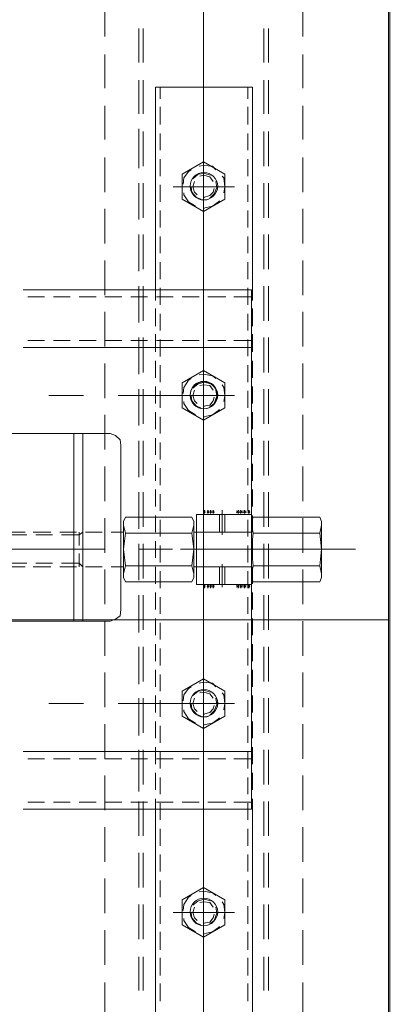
# Model space of a CAD drawing. Header units: millimetres. Extents: x -410 to 72073, y -3152 to 13830.
# Tile 50 of 92: x 15308 to 15434, y 5493 to 5818. Entities that reach past the tile are written whole.
import ezdxf
from ezdxf.enums import TextEntityAlignment as Align

# ---------------------------------------------------------------- set-up
doc = ezdxf.new("R2010")
doc.units = ezdxf.units.MM
for name, color, linetype, lineweight, true_color in [('A-CEILING-01', 7, 'Continuous', 5, 0xd56ca8), ('A-CEILING-05', 7, 'Continuous', 5, 0x139b48), ('M-MEP-ELLG-LIGHT', 5, 'Continuous', 15, 0x0000ff)]:
    doc.layers.add(name, color=color, linetype=linetype, lineweight=lineweight, true_color=true_color)
doc.layers.add('A-LIGHT', color=1, linetype='Continuous', lineweight=5)
doc.layers.add('ACMV-EQP-CHW', color=30, linetype='Continuous', true_color=0xff7f00)
doc.layers.add('RCP LAYOUT', color=9, linetype='Continuous', true_color=0x808080)
doc.styles.get("Standard").update_dxf_attribs({"font": 'arial.ttf'})

# ---------------------------------------------------------------- blocks, each defined once
blk = doc.blocks.new('LIGHT-600X600MM')
at = {"color": 0}
blk.add_line((300, 0), (-300, 0), dxfattribs=at)
blk.add_lwpolyline([(-300, 300), (-300, -300), (300, -300), (300, 300)], close=True, dxfattribs=at)
blk.add_attdef('E', text='', height=100).set_placement((400, 250), align=Align.MIDDLE_CENTER)
blk = doc.blocks.new('A$C98a85b24')
at = {"layer": 'M-MEP-ELLG-LIGHT', "color": 8, "true_color": 0x808080}
blk.add_blockref('LIGHT-600X600MM', (10939.99, 5619.99), dxfattribs=at)
blk = doc.blocks.new('A$C9bf954c9')
at = {"layer": 'A-CEILING-01', "true_color": 0x808080}
h = blk.add_hatch(dxfattribs=at)
h.set_pattern_fill('ANSI37', color=8, scale=2000)
h.set_pattern_definition([(45, (0, 0), (-176.7767, 176.7767), []), (135, (0, 0), (-176.7767, -176.7767), [])])
edge = h.paths.add_edge_path()
edge.add_line((17350, 13380), (12020, 13380))
edge.add_line((12020, 13380), (12020, 13280))
edge.add_line((12020, 13280), (11820, 13280))
edge.add_line((11820, 13280), (11820, 13380))
edge.add_line((11820, 13380), (6090, 13380))
edge.add_line((6090, 13380), (6090, 13280))
edge.add_line((6090, 13280), (5890, 13280))
edge.add_line((5890, 13280), (5890, 13380))
edge.add_line((5890, 13380), (350, 13380))
edge.add_line((350, 13380), (200, 13380))
edge.add_line((200, 13380), (200, 4520))
edge.add_line((200, 4520), (650, 4520))
edge.add_line((650, 4520), (650, 4220))
edge.add_line((650, 4220), (200, 4220))
edge.add_line((200, 4220), (200, 3270))
edge.add_line((200, 3270), (3945, 3270))
edge.add_line((3945, 3270), (3945, 3920))
edge.add_line((3945, 3920), (6135, 3920))
edge.add_line((6135, 3920), (6135, 3270))
edge.add_line((6135, 3270), (9805, 3270))
edge.add_line((9805, 3270), (9805, 3070))
edge.add_line((9805, 3070), (10125.7, 3070))
edge.add_line((10125.7, 3070), (10125.7, 3423))
edge.add_line((10125.7, 3423), (11242.06, 4539.36))
edge.add_line((11242.06, 4539.36), (10770.13, 5011.3))
edge.add_line((10770.13, 5011.3), (11904.42, 6145.58))
edge.add_line((11904.42, 6145.58), (14298.83, 8540))
edge.add_line((14298.83, 8540), (14450, 8540))
edge.add_line((14450, 8540), (14450, 9620))
edge.add_line((14450, 9620), (14450, 12330))
edge.add_arc((15200, 12330), 750, 90, 180, ccw=False)
edge.add_line((15200, 13080), (17350, 13080))
edge.add_line((17350, 13080), (17350, 13380))
h.paths.add_polyline_path([(5890.13, 11294.23), (6090.12, 11294.23), (6090.12, 11094.22), (5890.13, 11094.22)], flags=16)
h.paths.add_polyline_path([(5890.13, 9330), (6090.12, 9330), (6090.12, 9129.99), (5890.13, 9129.99)], flags=16)
h.paths.add_polyline_path([(5890, 8418.41), (6090, 8418.41), (6090, 8218.41), (5890, 8218.41)], flags=16)
h.paths.add_polyline_path([(5890, 6030), (6090, 6030), (6090, 5829.99), (5890, 5829.99)], flags=16)
h.paths.add_polyline_path([(11820, 8418.41), (12020, 8418.41), (12020, 8218.41), (11820, 8218.41)], flags=16)
h.paths.add_polyline_path([(11820, 9330), (12020, 9330), (12020, 9129.99), (11820, 9129.99)], flags=16)
h.paths.add_polyline_path([(11820.13, 11294.23), (12020.12, 11294.23), (12020.12, 11094.22), (11820.13, 11094.22)], flags=16)
at = {"layer": 'A-CEILING-05', "true_color": 0x808080}
h = blk.add_hatch(dxfattribs=at)
h.set_pattern_fill('_USER', color=8, scale=600, double=1, pattern_type=0)
h.set_pattern_definition([(0, (17230, 9520), (0, 600), []), (90, (17230, 9520), (-600, 4e-14), [])])
h.paths.add_polyline_path([(15490.92, 3520), (14590, 3520), (14590, 9520), (17230, 9520), (17230, 3520), (16390.92, 3520)])
at = {"layer": 'A-LIGHT', "color": 8, "true_color": 0x808080}
blk.add_blockref('A$C98a85b24', (4190, 0), dxfattribs=at)
blk = doc.blocks.new('A$C256bf26b')
blk.add_blockref('A$C9bf954c9', (0, 0))
blk = doc.blocks.new('AHU-7.5TR-CARRIER')
at = {"layer": 'ACMV-EQP-CHW', "lineweight": 15}
for points in [[(-445.39, -260.94), (-445.39, -309.8)], [(-455.92, -272.64), (-454.46, -272.06)], [(-454.46, -272.06), (-436.03, -272.06)], [(-453.29, -295.17), (-450.65, -294.58), (-450.65, -272.64), (-445.39, -272.06), (-439.83, -272.64), (-439.83, -294.58)], [(-450.65, -272.64), (-453.29, -272.06)], [(-437.2, -272.06), (-439.83, -272.64)], [(-434.56, -272.64), (-436.03, -272.06)], [(-455.92, -272.64), (-455.92, -294.58)], [(-434.56, -272.64), (-434.56, -294.58)], [(-614.18, -278.2), (-625.3, -278.2)], [(-597.21, -278.2), (-608.33, -278.2)], [(-580.25, -278.2), (-591.37, -278.2)], [(-562.98, -278.2), (-574.39, -278.2)], [(-546.02, -278.2), (-557.43, -278.2)], [(-529.06, -278.2), (-540.46, -278.2)], [(-512.09, -278.2), (-523.5, -278.2)], [(-495.12, -278.2), (-506.53, -278.2)], [(-478.15, -278.2), (-489.56, -278.2)], [(-461.18, -278.2), (-472.6, -278.2)], [(-444.21, -278.2), (-455.62, -278.2)], [(-427.26, -278.2), (-438.66, -278.2)], [(-410.28, -278.2), (-421.7, -278.2)], [(-393.32, -278.2), (-404.73, -278.2)], [(-376.35, -278.2), (-387.76, -278.2)], [(-359.38, -278.2), (-370.79, -278.2)], [(-342.41, -278.2), (-353.82, -278.2)], [(-325.45, -278.2), (-336.86, -278.2)], [(-308.49, -278.2), (-319.9, -278.2)], [(-291.52, -278.2), (-302.64, -278.2)], [(-605.69, -289.61), (-616.81, -289.61)], [(-605.69, -291.07), (-616.81, -291.07)], [(-588.74, -289.61), (-599.85, -289.61)], [(-588.74, -291.07), (-599.85, -291.07)], [(-571.47, -289.61), (-582.88, -289.61)], [(-571.47, -291.07), (-582.88, -291.07)], [(-554.51, -289.61), (-565.91, -289.61)], [(-554.51, -291.07), (-565.91, -291.07)], [(-537.54, -289.61), (-548.95, -289.61)], [(-537.54, -291.07), (-548.95, -291.07)], [(-520.58, -289.61), (-531.98, -289.61)], [(-520.58, -291.07), (-531.98, -291.07)], [(-503.6, -289.61), (-515.02, -289.61)], [(-503.6, -291.07), (-515.02, -291.07)], [(-486.63, -289.61), (-498.04, -289.61)], [(-486.63, -291.07), (-498.04, -291.07)], [(-469.67, -289.61), (-481.08, -289.61)], [(-469.67, -291.07), (-481.08, -291.07)], [(-452.7, -289.61), (-464.11, -289.61)], [(-452.7, -291.07), (-464.11, -291.07)], [(-435.73, -289.61), (-447.14, -289.61)], [(-435.73, -291.07), (-447.14, -291.07)], [(-445.39, -291.65), (-445.39, -318.57)], [(-418.77, -289.61), (-430.18, -289.61)], [(-418.77, -291.07), (-430.18, -291.07)], [(-401.8, -289.61), (-413.21, -289.61)], [(-401.8, -291.07), (-413.21, -291.07)], [(-384.84, -289.61), (-396.25, -289.61)], [(-384.84, -291.07), (-396.25, -291.07)], [(-367.86, -289.61), (-379.28, -289.61)], [(-367.86, -291.07), (-379.28, -291.07)], [(-350.9, -289.61), (-362.3, -289.61)], [(-350.9, -291.07), (-362.3, -291.07)], [(-333.93, -289.61), (-345.34, -289.61)], [(-333.93, -291.07), (-345.34, -291.07)], [(-316.96, -289.61), (-328.37, -289.61)], [(-316.96, -291.07), (-328.37, -291.07)], [(-300, -289.61), (-311.12, -289.61)], [(-300, -291.07), (-311.12, -291.07)], [(-597.51, -294.88), (-597.51, -326.77), (-530.81, -326.77)], [(-530.81, -294.88), (-597.51, -294.88)], [(-527.3, -294.88), (-530.81, -294.88)], [(-518.81, -294.88), (-524.66, -294.88)], [(-510.33, -294.88), (-516.18, -294.88)], [(-501.84, -294.88), (-507.4, -294.88)], [(-493.36, -294.88), (-498.93, -294.88)], [(-484.88, -294.88), (-490.44, -294.88)], [(-476.4, -294.88), (-481.96, -294.88)], [(-467.91, -294.88), (-473.47, -294.88)], [(-459.44, -294.88), (-464.99, -294.88)], [(-450.95, -294.88), (-456.5, -294.88)], [(-455.92, -294.58), (-454.46, -295.17)], [(-450.65, -294.58), (-445.39, -295.16), (-439.83, -294.58), (-437.2, -295.16)], [(-442.46, -294.88), (-448.02, -294.88)], [(-433.99, -294.88), (-439.54, -294.88)], [(-434.56, -294.58), (-436.03, -295.16)], [(-425.5, -294.88), (-431.06, -294.88)], [(-417.02, -294.88), (-422.58, -294.88)], [(-408.53, -294.88), (-414.09, -294.88)], [(-400.05, -294.88), (-405.61, -294.88)], [(-391.56, -294.88), (-397.12, -294.88)], [(-383.08, -294.88), (-388.64, -294.88)], [(-374.6, -294.88), (-380.16, -294.88)], [(-366.11, -294.88), (-371.68, -294.88)], [(-359.68, -294.88), (-363.19, -294.88)], [(-281.87, -294.88), (-359.68, -294.88)], [(-593.7, -296.34), (-597.51, -296.34)], [(-585.21, -296.34), (-591.07, -296.34)], [(-576.73, -296.34), (-582.3, -296.34)], [(-568.26, -296.34), (-573.82, -296.34)], [(-559.77, -296.34), (-565.33, -296.34)], [(-551.28, -296.34), (-556.85, -296.34)], [(-542.8, -296.34), (-548.37, -296.34)], [(-534.32, -296.34), (-539.88, -296.34)], [(-525.84, -296.34), (-531.4, -296.34)], [(-359.68, -370.35), (-359.68, -363.33), (-359.68, -295.16), (-530.81, -295.16)], [(-530.81, -295.17), (-530.81, -363.33)], [(-528.47, -295.17), (-528.47, -301.02)], [(-517.35, -296.34), (-522.91, -296.34)], [(-508.88, -296.34), (-514.43, -296.34)], [(-514.13, -295.17), (-514.13, -301.02)], [(-511.79, -295.17), (-511.79, -363.33)], [(-500.38, -296.34), (-505.94, -296.34)], [(-491.9, -296.34), (-497.47, -296.34)], [(-483.42, -296.34), (-488.98, -296.34)], [(-474.94, -296.34), (-480.5, -296.34)], [(-466.46, -296.34), (-472.01, -296.34)], [(-457.97, -296.34), (-463.52, -296.34)], [(-458.26, -296.04), (-457.09, -296.04)], [(-458.26, -297.51), (-457.09, -297.51)], [(-457.96, -295.75), (-457.38, -296.34)], [(-457.96, -296.34), (-457.38, -295.75)], [(-457.96, -296.92), (-457.38, -297.8)], [(-457.96, -297.8), (-457.38, -296.92)], [(-457.96, -298.09), (-457.38, -298.97)], [(-457.96, -298.97), (-457.38, -298.09)], [(-456.8, -295.17), (-456.8, -313.3)], [(-449.48, -296.34), (-455.05, -296.34)], [(-454.46, -295.17), (-436.03, -295.17)], [(-450.95, -295.17), (-450.95, -313.3)], [(-450.95, -295.17), (-450.95, -314.18)], [(-441, -296.34), (-446.57, -296.34)], [(-439.54, -295.17), (-439.54, -313.3)], [(-439.54, -295.17), (-439.54, -314.18)], [(-432.52, -296.34), (-438.08, -296.34)], [(-433.69, -295.17), (-433.69, -313.3)], [(-432.52, -296.04), (-433.69, -296.04)], [(-432.52, -297.51), (-433.69, -297.51)], [(-432.81, -295.75), (-433.39, -296.34)], [(-432.81, -296.34), (-433.39, -295.75)], [(-432.81, -296.92), (-433.39, -297.8)], [(-432.81, -297.8), (-433.39, -296.92)], [(-432.81, -298.09), (-433.39, -298.97)], [(-432.81, -298.97), (-433.39, -298.09)], [(-424.03, -296.34), (-429.59, -296.34)], [(-415.55, -296.34), (-421.11, -296.34)], [(-407.07, -296.34), (-412.63, -296.34)], [(-398.58, -296.34), (-404.14, -296.34)], [(-390.1, -296.34), (-395.66, -296.34)], [(-381.62, -296.34), (-387.18, -296.34)], [(-378.69, -295.17), (-378.69, -363.33)], [(-373.13, -296.34), (-378.69, -296.34)], [(-376.35, -295.17), (-376.35, -301.02)], [(-364.65, -296.34), (-370.2, -296.34)], [(-362.02, -295.17), (-362.02, -301.02)], [(-356.17, -296.34), (-361.72, -296.34)], [(-347.69, -296.34), (-353.24, -296.34)], [(-339.2, -296.34), (-344.76, -296.34)], [(-330.72, -296.34), (-336.28, -296.34)], [(-321.94, -296.34), (-327.79, -296.34)], [(-313.46, -296.34), (-319.31, -296.34)], [(-304.96, -296.34), (-310.82, -296.34)], [(-296.49, -296.34), (-302.34, -296.34)], [(-564.74, -300.73), (-564.74, -320.91)], [(-495.99, -300.72), (-495.99, -320.91)], [(-458.26, -298.67), (-457.09, -298.67)], [(-458.26, -299.55), (-457.09, -299.55)], [(-457.96, -299.26), (-457.38, -300.14)], [(-457.96, -300.14), (-457.38, -299.26)], [(-432.52, -298.67), (-433.69, -298.67)], [(-432.52, -299.55), (-433.69, -299.55)], [(-432.81, -299.26), (-433.39, -300.14)], [(-432.81, -300.14), (-433.39, -299.26)], [(-394.48, -300.72), (-394.48, -320.91)], [(-325.75, -300.72), (-325.75, -320.91)], [(-568.84, -303.94), (-572.93, -310.97), (-568.84, -317.98)], [(-568.84, -303.94), (-560.65, -303.94)], [(-562.69, -304.24), (-564.74, -303.95), (-567.67, -304.24), (-568.26, -304.82)], [(-560.65, -317.98), (-556.56, -310.97), (-560.65, -303.94)], [(-528.47, -303.65), (-528.47, -309.51)], [(-514.13, -303.65), (-514.13, -309.51)], [(-500.09, -303.94), (-504.18, -310.97), (-500.09, -317.98)], [(-500.09, -303.94), (-491.9, -303.94)], [(-493.96, -304.24), (-495.99, -303.95), (-498.63, -304.24), (-499.5, -304.82)], [(-491.9, -317.98), (-487.8, -310.97), (-491.9, -303.94)], [(-450.07, -304.82), (-458.26, -304.82)], [(-450.95, -303.94), (-456.8, -303.94)], [(-432.81, -304.82), (-440.42, -304.82)], [(-433.69, -303.94), (-439.54, -303.94)], [(-398.58, -303.94), (-402.67, -310.97), (-398.58, -317.98)], [(-398.58, -303.94), (-390.39, -303.94)], [(-392.44, -304.24), (-394.49, -303.95), (-397.42, -304.24), (-398, -304.82)], [(-390.39, -317.98), (-386.3, -310.97), (-390.39, -303.94)], [(-376.35, -303.65), (-376.35, -309.51)], [(-362.02, -303.65), (-362.02, -309.51)], [(-329.84, -303.94), (-333.93, -310.97), (-329.84, -317.98)], [(-329.84, -303.94), (-321.65, -303.94)], [(-323.7, -304.24), (-325.75, -303.95), (-328.37, -304.24), (-329.25, -304.82)], [(-321.65, -317.98), (-317.56, -310.97), (-321.65, -303.94)], [(-570.3, -306.87), (-571.48, -308.04), (-571.76, -310.97), (-571.48, -312.43)], [(-566.5, -307.75), (-567.96, -308.92), (-568.55, -310.97), (-568.26, -312.14)], [(-560.94, -308.92), (-562.4, -307.45), (-564.45, -306.57), (-566.49, -306.87)], [(-561.23, -310.67), (-561.23, -310.97), (-561.82, -308.92), (-562.98, -307.75), (-564.16, -307.45)], [(-557.72, -310.67), (-557.72, -310.97), (-558.31, -308.04), (-559.77, -305.99), (-560.06, -305.69)], [(-501.55, -306.87), (-502.44, -308.04), (-503.02, -310.97), (-502.73, -312.43)], [(-497.75, -307.75), (-499.22, -308.92), (-499.5, -310.97), (-499.22, -312.14)], [(-492.2, -308.92), (-493.36, -307.45), (-495.7, -306.57), (-497.75, -306.87)], [(-495.99, -339.05), (-495.99, -304.82)], [(-492.49, -310.67), (-492.49, -310.97), (-492.77, -308.92), (-494.24, -307.75), (-495.42, -307.45)], [(-488.98, -310.67), (-488.98, -310.97), (-489.56, -308.04), (-491.03, -305.99), (-491.32, -305.69)], [(-458.26, -307.75), (-457.09, -307.75)], [(-457.96, -307.45), (-457.38, -308.04)], [(-457.96, -308.04), (-457.38, -307.45)], [(-450.95, -305.69), (-456.8, -305.69)], [(-433.69, -305.7), (-439.54, -305.7)], [(-432.52, -307.75), (-433.69, -307.75)], [(-432.81, -307.45), (-433.39, -308.04)], [(-432.81, -308.04), (-433.39, -307.45)], [(-400.05, -306.87), (-401.22, -308.04), (-401.51, -310.97), (-401.22, -312.43)], [(-396.25, -307.75), (-397.71, -308.92), (-398.29, -310.97), (-398, -312.14)], [(-390.68, -308.92), (-392.15, -307.45), (-394.2, -306.57), (-396.24, -306.87)], [(-394.48, -339.05), (-394.48, -304.82)], [(-390.99, -310.67), (-390.99, -310.97), (-391.56, -308.92), (-392.73, -307.75), (-393.9, -307.45)], [(-387.47, -310.67), (-387.47, -310.97), (-388.05, -308.04), (-389.52, -305.99), (-389.81, -305.69)], [(-331.3, -306.87), (-332.18, -308.04), (-332.76, -310.97), (-332.47, -312.43)], [(-327.5, -307.75), (-328.96, -308.92), (-329.25, -310.97), (-328.96, -312.14)], [(-321.94, -308.92), (-323.11, -307.45), (-325.45, -306.57), (-327.5, -306.87)], [(-322.23, -310.67), (-322.23, -310.97), (-322.53, -308.92), (-323.98, -307.75), (-325.16, -307.45)], [(-318.72, -310.67), (-318.72, -310.97), (-319.31, -308.04), (-320.77, -305.99), (-321.06, -305.69)], [(-599.85, -310.97), (-656.59, -310.97)], [(-545.43, -310.97), (-606, -310.97)], [(-577.32, -310.97), (-588.74, -310.97)], [(-568.55, -308.62), (-569.13, -310.67), (-568.84, -312.72), (-567.38, -314.48)], [(-509.46, -310.97), (-565.91, -310.97)], [(-522.91, -310.97), (-534.03, -310.97)], [(-454.75, -310.97), (-511.5, -310.97)], [(-462.36, -310.97), (-501.84, -310.97)], [(-499.8, -308.62), (-500.39, -310.67), (-499.8, -312.72), (-498.34, -314.48)], [(-486.64, -310.97), (-498.04, -310.97)], [(-418.77, -310.97), (-475.52, -310.97)], [(-458.26, -308.62), (-457.09, -308.62)], [(-458.26, -309.51), (-457.09, -309.51)], [(-458.26, -310.67), (-457.09, -310.67)], [(-457.96, -308.33), (-457.38, -308.92)], [(-457.96, -308.92), (-457.38, -308.33)], [(-457.96, -309.21), (-457.38, -309.8)], [(-457.96, -309.8), (-457.38, -309.21)], [(-457.96, -310.38), (-457.38, -310.97)], [(-457.96, -310.97), (-457.38, -310.38)], [(-439.54, -310.97), (-450.95, -310.97)], [(-432.23, -310.97), (-443.64, -310.97)], [(-432.52, -308.62), (-433.69, -308.62)], [(-432.52, -309.51), (-433.69, -309.51)], [(-432.52, -310.67), (-433.69, -310.67)], [(-432.81, -308.33), (-433.39, -308.92)], [(-432.81, -308.92), (-433.39, -308.33)], [(-432.81, -309.21), (-433.39, -309.8)], [(-432.81, -309.8), (-433.39, -309.21)], [(-432.81, -310.38), (-433.39, -310.97)], [(-432.81, -310.97), (-433.39, -310.38)], [(-388.64, -310.97), (-428.43, -310.97)], [(-364.36, -310.97), (-420.82, -310.97)], [(-396.25, -310.97), (-407.36, -310.97)], [(-398.29, -308.62), (-398.87, -310.67), (-398.58, -312.72), (-397.12, -314.48)], [(-328.37, -310.97), (-384.84, -310.97)], [(-341.55, -310.97), (-352.94, -310.97)], [(-273.68, -310.97), (-330.43, -310.97)], [(-329.54, -308.62), (-330.13, -310.67), (-329.54, -312.72), (-328.08, -314.48)], [(-305.56, -310.97), (-316.96, -310.97)], [(-566.5, -313.89), (-564.74, -314.48), (-562.98, -313.89), (-562.11, -313.01)], [(-564.74, -315.06), (-562.99, -314.76), (-561.23, -313.3), (-560.65, -311.84)], [(-562.69, -317.4), (-562.11, -317.4), (-559.77, -315.94), (-558.31, -313.59)], [(-528.47, -312.43), (-528.47, -317.99)], [(-514.13, -312.43), (-514.13, -317.99)], [(-497.75, -313.89), (-495.99, -314.48), (-494.24, -313.89), (-493.36, -313.01)], [(-495.7, -315.06), (-494.24, -314.76), (-492.49, -313.3), (-491.9, -311.84)], [(-493.96, -317.4), (-493.36, -317.4), (-491.03, -315.94), (-489.56, -313.59)], [(-433.69, -313.3), (-456.8, -313.3)], [(-454.46, -314.18), (-455.92, -314.76), (-455.92, -336.71), (-454.46, -337.29)], [(-454.46, -314.18), (-436.03, -314.18)], [(-453.29, -337.29), (-450.65, -336.71), (-450.65, -314.76), (-453.29, -314.18)], [(-450.95, -314.18), (-439.54, -314.18)], [(-439.83, -314.76), (-445.39, -314.18), (-450.65, -314.76)], [(-437.2, -314.18), (-439.83, -314.76)], [(-434.56, -314.76), (-436.03, -314.18)], [(-396.25, -313.89), (-394.49, -314.48), (-392.73, -313.89), (-391.85, -313.01)], [(-394.48, -315.06), (-392.74, -314.76), (-390.99, -313.3), (-390.39, -311.84)], [(-392.44, -317.4), (-391.85, -317.4), (-389.51, -315.94), (-388.05, -313.59)], [(-376.35, -312.43), (-376.35, -317.99)], [(-362.02, -312.43), (-362.02, -317.99)], [(-327.5, -313.89), (-325.75, -314.48), (-323.98, -313.89), (-323.11, -313.01)], [(-325.45, -315.06), (-323.98, -314.76), (-322.23, -313.3), (-321.65, -311.84)], [(-323.7, -317.4), (-323.11, -317.4), (-320.77, -315.94), (-319.31, -313.59)], [(-570.3, -315.06), (-569.72, -315.94), (-567.67, -317.4), (-565.62, -317.69)], [(-501.55, -315.06), (-500.97, -315.94), (-498.63, -317.4), (-496.58, -317.69)], [(-439.83, -336.71), (-439.83, -314.76)], [(-434.56, -336.71), (-434.56, -314.76)], [(-400.05, -315.06), (-399.46, -315.94), (-397.42, -317.4), (-395.36, -317.69)], [(-331.3, -315.06), (-330.72, -315.94), (-328.37, -317.4), (-326.32, -317.69)], [(-568.84, -317.98), (-560.65, -317.98)], [(-528.47, -320.91), (-528.47, -326.47)], [(-514.13, -320.91), (-514.13, -326.47)], [(-500.09, -317.98), (-491.9, -317.98)], [(-398.58, -317.98), (-390.39, -317.98)], [(-376.35, -320.91), (-376.35, -326.47)], [(-362.02, -320.91), (-362.02, -326.47)], [(-329.84, -317.98), (-321.65, -317.98)], [(-445.39, -321.21), (-445.39, -332.32)], [(-597.51, -325.29), (-593.7, -325.29)], [(-591.07, -325.29), (-585.22, -325.29)], [(-582.3, -325.29), (-576.74, -325.29)], [(-573.82, -325.29), (-568.26, -325.29)], [(-565.33, -325.29), (-559.77, -325.29)], [(-556.85, -325.29), (-551.28, -325.29)], [(-548.36, -325.29), (-542.8, -325.29)], [(-539.88, -325.29), (-534.32, -325.29)], [(-531.4, -325.29), (-525.84, -325.29)], [(-530.81, -326.77), (-527.3, -326.77)], [(-524.66, -326.77), (-518.81, -326.77)], [(-522.91, -325.29), (-517.35, -325.29)], [(-516.18, -326.77), (-510.33, -326.77)], [(-514.43, -325.29), (-508.87, -325.29)], [(-507.4, -326.77), (-501.84, -326.77)], [(-505.94, -325.29), (-500.39, -325.29)], [(-498.93, -326.77), (-493.36, -326.77)], [(-497.46, -325.29), (-491.9, -325.29)], [(-490.44, -326.77), (-484.88, -326.77)], [(-488.98, -325.29), (-483.42, -325.29)], [(-481.96, -326.77), (-476.4, -326.77)], [(-480.5, -325.29), (-474.94, -325.29)], [(-473.47, -326.77), (-467.91, -326.77)], [(-472.01, -325.29), (-466.46, -325.29)], [(-464.99, -326.77), (-459.44, -326.77)], [(-463.52, -325.29), (-457.97, -325.29)], [(-456.5, -326.77), (-450.95, -326.77)], [(-455.05, -325.29), (-449.48, -325.29)], [(-448.02, -326.77), (-442.46, -326.77)], [(-446.56, -325.29), (-441, -325.29)], [(-439.54, -326.77), (-433.99, -326.77)], [(-438.08, -325.29), (-432.52, -325.29)], [(-431.06, -326.77), (-425.5, -326.77)], [(-429.59, -325.29), (-424.04, -325.29)], [(-422.58, -326.77), (-417.02, -326.77)], [(-421.11, -325.29), (-415.56, -325.29)], [(-414.09, -326.77), (-408.53, -326.77)], [(-412.63, -325.29), (-407.07, -325.29)], [(-405.61, -326.77), (-400.05, -326.77)], [(-404.14, -325.29), (-398.58, -325.29)], [(-397.12, -326.77), (-391.56, -326.77)], [(-395.66, -325.29), (-390.1, -325.29)], [(-388.64, -326.77), (-383.08, -326.77)], [(-387.18, -325.29), (-381.62, -325.29)], [(-380.16, -326.77), (-374.6, -326.77)], [(-378.69, -325.29), (-373.13, -325.29)], [(-371.68, -326.77), (-366.11, -326.77)], [(-370.2, -325.29), (-364.65, -325.29)], [(-363.19, -326.77), (-284.79, -326.77)], [(-361.72, -325.29), (-356.17, -325.29)], [(-353.24, -325.29), (-347.68, -325.29)], [(-344.76, -325.29), (-339.2, -325.29)], [(-336.27, -325.29), (-330.72, -325.29)], [(-327.79, -325.29), (-321.94, -325.29)], [(-319.31, -325.29), (-313.45, -325.29)], [(-310.82, -325.29), (-304.96, -325.29)], [(-302.34, -325.29), (-296.49, -325.29)], [(-528.47, -329.39), (-528.47, -334.95)], [(-514.13, -329.39), (-514.13, -334.95)], [(-376.35, -329.39), (-376.35, -334.95)], [(-362.02, -329.39), (-362.02, -334.95)], [(-605.69, -330.86), (-616.81, -330.86)], [(-605.69, -332.32), (-616.81, -332.32)], [(-588.74, -330.86), (-599.85, -330.86)], [(-588.74, -332.32), (-599.85, -332.32)], [(-570.89, -332.32), (-583.75, -332.32)], [(-571.47, -330.86), (-582.88, -330.86)], [(-571.47, -332.32), (-582.88, -332.32)], [(-554.51, -330.86), (-565.91, -330.86)], [(-554.51, -332.32), (-565.91, -332.32)], [(-553.91, -332.32), (-565.33, -332.32)], [(-537.54, -330.86), (-548.95, -330.86)], [(-537.54, -332.32), (-548.95, -332.32)], [(-536.95, -332.32), (-548.07, -332.32)], [(-520.58, -330.86), (-531.98, -330.86)], [(-520.58, -332.32), (-531.98, -332.32)], [(-519.99, -332.32), (-531.11, -332.32)], [(-503.6, -330.86), (-515.02, -330.86)], [(-503.6, -332.32), (-515.02, -332.32)], [(-503.02, -332.32), (-514.13, -332.32)], [(-486.63, -330.86), (-498.04, -330.86)], [(-486.63, -332.32), (-498.04, -332.32)], [(-486.05, -332.32), (-497.17, -332.32)], [(-469.67, -330.86), (-481.08, -330.86)], [(-469.67, -332.32), (-481.08, -332.32)], [(-469.09, -332.32), (-480.2, -332.32)], [(-452.7, -330.86), (-464.11, -330.86)], [(-452.7, -332.32), (-464.11, -332.32)], [(-452.11, -332.32), (-463.24, -332.32)], [(-435.73, -330.86), (-447.14, -330.86)], [(-435.73, -332.32), (-447.14, -332.32)], [(-435.15, -332.32), (-446.26, -332.32)], [(-418.77, -330.86), (-430.18, -330.86)], [(-418.77, -332.32), (-430.18, -332.32)], [(-417.88, -332.32), (-429.3, -332.32)], [(-401.8, -330.86), (-413.21, -330.86)], [(-401.8, -332.32), (-413.21, -332.32)], [(-400.93, -332.32), (-412.33, -332.32)], [(-384.84, -330.86), (-396.25, -330.86)], [(-384.84, -332.32), (-396.25, -332.32)], [(-383.95, -332.32), (-395.36, -332.32)], [(-367.86, -330.86), (-379.28, -330.86)], [(-367.86, -332.32), (-379.28, -332.32)], [(-365.53, -332.32), (-378.4, -332.32)], [(-350.9, -330.86), (-362.3, -330.86)], [(-350.9, -332.32), (-362.3, -332.32)], [(-333.93, -330.86), (-345.34, -330.86)], [(-333.93, -332.32), (-345.34, -332.32)], [(-316.96, -330.86), (-328.37, -330.86)], [(-316.96, -332.32), (-328.37, -332.32)], [(-300, -330.86), (-311.12, -330.86)], [(-300, -332.32), (-311.12, -332.32)], [(-450.65, -336.71), (-445.39, -337.29), (-439.83, -336.71), (-437.2, -337.29)], [(-434.56, -336.71), (-436.03, -337.29)], [(-528.47, -337.88), (-528.47, -343.43)], [(-514.13, -337.88), (-514.13, -343.43)], [(-479.62, -338.17), (-481.37, -338.46), (-482.84, -339.93), (-483.42, -341.68)], [(-425.5, -338.17), (-479.62, -338.17)], [(-454.46, -337.29), (-436.03, -337.29)], [(-450.95, -337.29), (-450.95, -341.39)], [(-439.54, -337.29), (-439.54, -341.39)], [(-421.7, -341.68), (-422.28, -339.93), (-423.45, -338.46), (-425.5, -338.17)], [(-376.35, -337.88), (-376.35, -343.43)], [(-362.02, -337.88), (-362.02, -343.43)], [(-614.18, -343.43), (-625.3, -343.43)], [(-597.21, -343.43), (-608.33, -343.43)], [(-580.25, -343.43), (-591.37, -343.43)], [(-562.98, -343.43), (-574.39, -343.43)], [(-546.02, -343.43), (-557.43, -343.43)], [(-529.06, -343.43), (-540.46, -343.43)], [(-512.09, -343.43), (-523.5, -343.43)], [(-495.12, -343.43), (-506.53, -343.43)], [(-478.15, -343.43), (-489.56, -343.43)], [(-483.42, -341.68), (-483.42, -382.34)], [(-461.18, -343.43), (-472.59, -343.43)], [(-444.21, -343.43), (-455.62, -343.43)], [(-445.39, -343.72), (-445.39, -400.19)], [(-427.26, -343.43), (-438.66, -343.43)], [(-421.7, -341.68), (-421.7, -382.34)], [(-410.28, -343.43), (-421.7, -343.43)], [(-393.32, -343.43), (-404.73, -343.43)], [(-376.35, -343.43), (-387.76, -343.43)], [(-359.38, -343.43), (-370.79, -343.43)], [(-342.41, -343.43), (-353.82, -343.43)], [(-325.45, -343.43), (-336.86, -343.43)], [(-308.49, -343.43), (-319.9, -343.43)], [(-291.52, -343.43), (-302.64, -343.43)], [(-528.47, -346.36), (-528.47, -351.92)], [(-514.13, -346.36), (-514.13, -351.92)], [(-450.95, -344.32), (-450.95, -349.87)], [(-439.54, -344.32), (-439.54, -349.87)], [(-376.35, -346.36), (-376.35, -351.92)], [(-362.02, -346.36), (-362.02, -351.92)], [(-495.99, -361.87), (-495.99, -350.46)], [(-421.7, -350.74), (-483.42, -350.74)], [(-450.07, -351.92), (-450.95, -350.74)], [(-450.95, -351.92), (-446.57, -351.92)], [(-450.95, -352.8), (-450.95, -358.35)], [(-450.07, -357.77), (-450.07, -351.92)], [(-443.92, -351.92), (-439.54, -351.92)], [(-440.7, -351.92), (-439.54, -350.74)], [(-440.7, -357.77), (-440.7, -351.92)], [(-439.54, -352.8), (-439.54, -358.35)], [(-394.48, -361.87), (-394.48, -350.46)], [(-528.47, -354.85), (-528.47, -360.4)], [(-514.13, -354.85), (-514.13, -360.4)], [(-421.7, -353.67), (-483.42, -353.67)], [(-376.35, -354.85), (-376.35, -360.4)], [(-362.02, -354.85), (-362.02, -360.4)], [(-450.95, -361.28), (-450.95, -367.13)], [(-450.07, -366.25), (-450.07, -360.69)], [(-445.39, -439.09), (-445.39, -360.4)], [(-440.7, -366.25), (-440.7, -360.69)], [(-439.54, -361.28), (-439.54, -367.13)], [(-530.81, -363.33), (-530.81, -370.35)], [(-528.47, -363.33), (-528.47, -368.89)], [(-514.13, -363.33), (-514.13, -368.89)], [(-511.79, -363.33), (-511.79, -370.35)], [(-378.69, -363.33), (-378.69, -370.35)], [(-376.35, -363.33), (-376.35, -368.89)], [(-362.02, -363.33), (-362.02, -368.89)], [(-450.07, -374.73), (-450.07, -369.18)], [(-440.7, -374.73), (-440.7, -369.18)], [(-450.95, -369.76), (-450.95, -375.61)], [(-439.54, -369.76), (-439.54, -375.61)]]:
    blk.add_lwpolyline(points, dxfattribs=at)
for centre, radius in [((-564.88, -310.82), 4.52), ((-496.13, -310.82), 4.52), ((-496, -310.91), 4.44), ((-394.63, -310.83), 4.52), ((-394.62, -310.82), 4.52), ((-325.88, -310.82), 4.52)]:
    blk.add_circle(centre, radius, dxfattribs=at)
blk = doc.blocks.new('A$C046736b7')
at = {"rotation": 269.9999999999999}
blk.add_blockref('AHU-7.5TR-CARRIER', (478, 5197.91), dxfattribs=at)

msp = doc.modelspace()

# ---------------------------------------------------------------- block references
msp.add_blockref('A$C046736b7', (15202, 0))
at = {"layer": 'RCP LAYOUT'}
msp.add_blockref('A$C256bf26b', (0, 0), dxfattribs=at)

doc.saveas('drawing.dxf')
